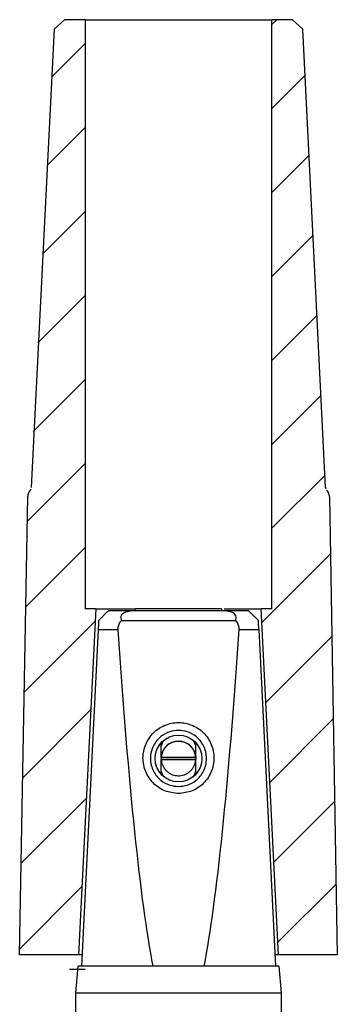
# Model space of a CAD drawing. Extents: x 0 to 7432618, y -40 to 5712028.
# Tile 159 of 165: x 7432601.986 to 7432602.482, y 5711653.195 to 5711654.731. Entities that reach past the tile are written whole.
import ezdxf

# ---------------------------------------------------------------- set-up
doc = ezdxf.new("R2010")
doc.units = 0
doc.header["$MEASUREMENT"] = 0
doc.linetypes.add('SLD-Durchgehend', pattern=[0])
for name, color, linetype in [('SCHRAFFUR', 1, 'SLD-Durchgehend'), ('SKIZZEN', 1, 'SLD-Durchgehend'), ('TANGENTIALE', 8, 'SLD-Durchgehend')]:
    doc.layers.add(name, color=color, linetype=linetype)
pattern_1 = [(45, (7432600.5584, 5711639.54366), (-0.0654809, 0.0654809), [])]

msp = doc.modelspace()

# ---------------------------------------------------------------- hatches: boundary and pattern name
at = {"layer": 'SCHRAFFUR'}
h = msp.add_hatch(dxfattribs=at)
h.set_pattern_fill('ANSI31', color=256, scale=0.029167, style=0)
h.set_pattern_definition(pattern_1)
edge = h.paths.add_edge_path(flags=0)
edge.add_line((7432602.0884, 5711653.8122), (7432602.1052, 5711653.8122))
edge.add_line((7432602.1052, 5711653.8122), (7432602.0782, 5711653.2726))
edge.add_line((7432602.0782, 5711653.2726), (7432601.9863, 5711653.2726))
edge.add_line((7432601.9863, 5711653.2726), (7432601.9988, 5711653.9874))
edge.add_arc((7432602.0134, 5711653.9872), 0.0146, 137.4695, 179, ccw=False)
edge.add_arc((7432601.9973, 5711654.0019), 0.00729, 317.4695, 357.1346)
edge.add_line((7432602.0045, 5711654.0016), (7432602.0403, 5711654.7163))
edge.add_line((7432602.0403, 5711654.7163), (7432602.0564, 5711654.7309))
edge.add_line((7432602.0564, 5711654.7309), (7432602.0884, 5711654.7309))
edge.add_line((7432602.0884, 5711654.7309), (7432602.0884, 5711653.8122))
h = msp.add_hatch(dxfattribs=at)
h.set_pattern_fill('ANSI31', color=256, scale=0.029167, style=0)
h.set_pattern_definition(pattern_1)
edge = h.paths.add_edge_path(flags=0)
edge.add_line((7432602.3633, 5711653.8122), (7432602.3801, 5711653.8122))
edge.add_line((7432602.3801, 5711653.8122), (7432602.3801, 5711654.7309))
edge.add_line((7432602.3801, 5711654.7309), (7432602.4121, 5711654.7309))
edge.add_line((7432602.4121, 5711654.7309), (7432602.4282, 5711654.7163))
edge.add_line((7432602.4282, 5711654.7163), (7432602.4639, 5711654.0016))
edge.add_arc((7432602.4712, 5711654.0019), 0.00729, 182.8654, 222.5305)
edge.add_arc((7432602.4551, 5711653.9872), 0.0146, 1, 42.5305, ccw=False)
edge.add_line((7432602.4697, 5711653.9874), (7432602.4821, 5711653.2726))
edge.add_line((7432602.4821, 5711653.2726), (7432602.3903, 5711653.2726))
edge.add_line((7432602.3903, 5711653.2726), (7432602.3633, 5711653.8122))

# ---------------------------------------------------------------- linework, layer by layer
for p, q in [((7432602.0564, 5711654.7309), (7432602.0403, 5711654.7163)), ((7432602.0884, 5711654.7309), (7432602.0564, 5711654.7309)), ((7432602.0884, 5711654.7309), (7432602.0884, 5711653.8122)), ((7432602.0884, 5711654.7309), (7432602.3801, 5711654.7309)), ((7432602.3801, 5711653.8122), (7432602.3801, 5711654.7309)), ((7432602.4121, 5711654.7309), (7432602.3801, 5711654.7309)), ((7432602.4282, 5711654.7163), (7432602.4121, 5711654.7309)), ((7432602.0403, 5711654.7163), (7432602.0045, 5711654.0016)), ((7432602.4639, 5711654.0016), (7432602.4282, 5711654.7163)), ((7432601.9863, 5711653.2726), (7432601.9988, 5711653.9874)), ((7432602.4697, 5711653.9874), (7432602.4821, 5711653.2726)), ((7432602.1052, 5711653.8122), (7432602.0782, 5711653.2726)), ((7432602.1052, 5711653.8122), (7432602.0884, 5711653.8122)), ((7432602.105, 5711653.8122), (7432602.1667, 5711653.8122)), ((7432602.1685, 5711653.8092), (7432602.1249, 5711653.8092)), ((7432602.1668, 5711653.8092), (7432602.1669, 5711653.8122)), ((7432602.3015, 5711653.8122), (7432602.1669, 5711653.8122)), ((7432602.3, 5711653.8092), (7432602.1685, 5711653.8092)), ((7432602.3436, 5711653.8092), (7432602.3, 5711653.8092)), ((7432602.3015, 5711653.8122), (7432602.3017, 5711653.8092)), ((7432602.3053, 5711653.8122), (7432602.3635, 5711653.8122)), ((7432602.3903, 5711653.2726), (7432602.3633, 5711653.8122)), ((7432602.3801, 5711653.8122), (7432602.3633, 5711653.8122)), ((7432602.1451, 5711653.7939), (7432602.3233, 5711653.7939)), ((7432602.1088, 5711653.7801), (7432602.0826, 5711653.2551)), ((7432602.3596, 5711653.7801), (7432602.3859, 5711653.2551)), ((7432602.2073, 5711653.5984), (7432602.2073, 5711653.6034)), ((7432602.2612, 5711653.5984), (7432602.2612, 5711653.6034)), ((7432602.2073, 5711653.5803), (7432602.2073, 5711653.5984)), ((7432602.2612, 5711653.5803), (7432602.2612, 5711653.5984)), ((7432602.2073, 5711653.5803), (7432602.2073, 5711653.5803)), ((7432602.2612, 5711653.5803), (7432602.2073, 5711653.5803)), ((7432602.2073, 5711653.5803), (7432602.2073, 5711653.5774)), ((7432602.2612, 5711653.5774), (7432602.2073, 5711653.5774)), ((7432602.2073, 5711653.5774), (7432602.2612, 5711653.5774)), ((7432602.2073, 5711653.5774), (7432602.2073, 5711653.5774)), ((7432602.2073, 5711653.5593), (7432602.2073, 5711653.5774)), ((7432602.2612, 5711653.5803), (7432602.2612, 5711653.5803)), ((7432602.2612, 5711653.5803), (7432602.2612, 5711653.5774)), ((7432602.2612, 5711653.5774), (7432602.2612, 5711653.5774)), ((7432602.2612, 5711653.5593), (7432602.2612, 5711653.5774)), ((7432602.2073, 5711653.5543), (7432602.2073, 5711653.5593)), ((7432602.2612, 5711653.5543), (7432602.2612, 5711653.5593)), ((7432602.0782, 5711653.2726), (7432601.9863, 5711653.2726)), ((7432602.0834, 5711653.2726), (7432602.0782, 5711653.2726)), ((7432602.3903, 5711653.2726), (7432602.385, 5711653.2726)), ((7432602.4821, 5711653.2726), (7432602.3903, 5711653.2726)), ((7432602.0738, 5711653.2134), (7432602.0775, 5711653.2551)), ((7432602.0826, 5711653.2551), (7432602.0775, 5711653.2551)), ((7432602.1946, 5711653.2551), (7432602.0826, 5711653.2551)), ((7432602.2739, 5711653.2551), (7432602.1946, 5711653.2551)), ((7432602.3859, 5711653.2551), (7432602.2739, 5711653.2551)), ((7432602.391, 5711653.2551), (7432602.3859, 5711653.2551)), ((7432602.391, 5711653.2551), (7432602.3946, 5711653.2134)), ((7432602.0738, 5711652.6353), (7432602.0738, 5711653.2134)), ((7432602.0738, 5711653.2134), (7432602.2342, 5711653.2134)), ((7432602.2342, 5711653.2134), (7432602.3946, 5711653.2134)), ((7432602.3946, 5711653.2134), (7432602.3946, 5711652.6353))]:
    msp.add_line(p, q)
msp.add_circle((7432602.2342, 5711653.5788), 0.0365)
for centre, radius, start, end in [((7432601.9973, 5711654.0019), 0.00729, 317.4695, 357.1346), ((7432602.4712, 5711654.0019), 0.00729, 182.8654, 222.5305), ((7432602.0134, 5711653.9872), 0.0146, 137.4695, 179), ((7432602.4551, 5711653.9872), 0.0146, 1, 42.5305)]:
    msp.add_arc(centre, radius, start, end)
at = {"extrusion": (0, 0, -1)}
for start_param, end_param in [(3.39747, 3.785094), (2.498092, 2.885715)]:
    msp.add_ellipse((7432602.2342, 5711656.2884), major_axis=(0, 3.1354), ratio=0.05, start_param=start_param, end_param=end_param, dxfattribs=at)
for points, knots in [([(7432602.1095, 5711653.7939), (7432602.1107, 5711653.7951), (7432602.1131, 5711653.7975), (7432602.1168, 5711653.8012), (7432602.1199, 5711653.8043), (7432602.1224, 5711653.8068), (7432602.1246, 5711653.809), (7432602.1247, 5711653.8091), (7432602.1249, 5711653.8092)], [0, 0, 0, 0, 0.134582, 0.270136, 0.399264, 0.509152, 0.680275, 1, 1, 1, 1]), ([(7432602.1685, 5711653.8092), (7432602.1661, 5711653.8092), (7432602.1624, 5711653.8091), (7432602.1575, 5711653.8085), (7432602.1535, 5711653.8077), (7432602.1501, 5711653.8065), (7432602.1476, 5711653.8049), (7432602.146, 5711653.8035), (7432602.1449, 5711653.802), (7432602.1441, 5711653.8), (7432602.1439, 5711653.7972), (7432602.1447, 5711653.795), (7432602.1451, 5711653.7939)], [0, 0, 0, 0, 0.18793, 0.28394, 0.38119, 0.509996, 0.574124, 0.640434, 0.699016, 0.759585, 0.870209, 1, 1, 1, 1]), ([(7432602.3233, 5711653.7939), (7432602.3238, 5711653.7951), (7432602.3247, 5711653.7975), (7432602.3242, 5711653.8012), (7432602.3219, 5711653.8043), (7432602.3178, 5711653.8068), (7432602.3105, 5711653.809), (7432602.3041, 5711653.8091), (7432602.3, 5711653.8092)], [0, 0, 0, 0, 0.134582, 0.270136, 0.399264, 0.509152, 0.680275, 1, 1, 1, 1]), ([(7432602.3436, 5711653.8092), (7432602.3436, 5711653.8092), (7432602.3437, 5711653.8091), (7432602.3443, 5711653.8085), (7432602.3451, 5711653.8077), (7432602.3464, 5711653.8065), (7432602.3479, 5711653.8049), (7432602.3493, 5711653.8035), (7432602.3508, 5711653.802), (7432602.3529, 5711653.8), (7432602.3557, 5711653.7972), (7432602.3578, 5711653.795), (7432602.359, 5711653.7939)], [0, 0, 0, 0, 0.18793, 0.28394, 0.38119, 0.509996, 0.574124, 0.640434, 0.699016, 0.759585, 0.870209, 1, 1, 1, 1]), ([(7432602.1095, 5711653.7939), (7432602.1095, 5711653.7935), (7432602.1094, 5711653.7923), (7432602.1093, 5711653.79), (7432602.1092, 5711653.7869), (7432602.109, 5711653.7836), (7432602.1089, 5711653.7812), (7432602.1088, 5711653.7801)], [0, 0, 0, 0, 0.09933, 0.317572, 0.541368, 0.766343, 1, 1, 1, 1]), ([(7432602.1402, 5711653.7801), (7432602.1402, 5711653.7812), (7432602.1401, 5711653.7834), (7432602.1409, 5711653.7866), (7432602.1422, 5711653.7897), (7432602.1437, 5711653.7921), (7432602.1447, 5711653.7934), (7432602.1451, 5711653.7939)], [0, 0, 0, 0, 0.217144, 0.442235, 0.659231, 0.882257, 1, 1, 1, 1]), ([(7432602.3233, 5711653.7939), (7432602.3237, 5711653.7935), (7432602.3247, 5711653.7923), (7432602.3262, 5711653.79), (7432602.3275, 5711653.7869), (7432602.3283, 5711653.7836), (7432602.3283, 5711653.7812), (7432602.3283, 5711653.7801)], [0, 0, 0, 0, 0.09933, 0.317572, 0.541368, 0.766343, 1, 1, 1, 1]), ([(7432602.3596, 5711653.7801), (7432602.3596, 5711653.7812), (7432602.3595, 5711653.7834), (7432602.3593, 5711653.7866), (7432602.3592, 5711653.7897), (7432602.359, 5711653.7921), (7432602.359, 5711653.7934), (7432602.359, 5711653.7939)], [0, 0, 0, 0, 0.217144, 0.442235, 0.659231, 0.882257, 1, 1, 1, 1]), ([(7432602.2342, 5711653.524), (7432602.2415, 5711653.5248), (7432602.256, 5711653.5266), (7432602.2745, 5711653.5393), (7432602.2867, 5711653.5577), (7432602.2911, 5711653.5794), (7432602.2867, 5711653.6011), (7432602.2745, 5711653.6196), (7432602.256, 5711653.6318), (7432602.2342, 5711653.6363), (7432602.2125, 5711653.6318), (7432602.194, 5711653.6196), (7432602.1818, 5711653.6011), (7432602.1773, 5711653.5794), (7432602.1818, 5711653.5577), (7432602.194, 5711653.5393), (7432602.2125, 5711653.5266), (7432602.227, 5711653.5248), (7432602.2342, 5711653.524)], [0, 0, 0, 0, 0.062464, 0.124949, 0.187464, 0.25, 0.312536, 0.375051, 0.437536, 0.5, 0.562464, 0.624949, 0.687464, 0.75, 0.812536, 0.875051, 0.937536, 1, 1, 1, 1]), ([(7432602.2342, 5711653.5351), (7432602.2297, 5711653.5355), (7432602.2198, 5711653.5364), (7432602.2083, 5711653.5429), (7432602.2001, 5711653.5509), (7432602.1949, 5711653.5589), (7432602.1913, 5711653.5684), (7432602.19, 5711653.5788), (7432602.1913, 5711653.5893), (7432602.1949, 5711653.5987), (7432602.2001, 5711653.6067), (7432602.2083, 5711653.6148), (7432602.2198, 5711653.621), (7432602.2342, 5711653.6233), (7432602.2487, 5711653.621), (7432602.2602, 5711653.6148), (7432602.2684, 5711653.6067), (7432602.2736, 5711653.5987), (7432602.2771, 5711653.5893), (7432602.2784, 5711653.5788), (7432602.2771, 5711653.5684), (7432602.2736, 5711653.5589), (7432602.2684, 5711653.5509), (7432602.2602, 5711653.5429), (7432602.2487, 5711653.5364), (7432602.2388, 5711653.5355), (7432602.2342, 5711653.5351)], [0, 0, 0, 0, 0.04961, 0.107684, 0.140052, 0.174562, 0.211211, 0.25, 0.288786, 0.325433, 0.359941, 0.392309, 0.450384, 0.5, 0.549605, 0.607676, 0.640046, 0.674556, 0.711208, 0.75, 0.788789, 0.825438, 0.859948, 0.892316, 0.95039, 1, 1, 1, 1]), ([(7432602.2073, 5711653.5803), (7432602.2074, 5711653.5818), (7432602.2077, 5711653.5847), (7432602.2091, 5711653.589), (7432602.2112, 5711653.5931), (7432602.2138, 5711653.5967), (7432602.2171, 5711653.5998), (7432602.2208, 5711653.6024), (7432602.2249, 5711653.6043), (7432602.2292, 5711653.6055), (7432602.2337, 5711653.6059), (7432602.2382, 5711653.6056), (7432602.2426, 5711653.6046), (7432602.2467, 5711653.6029), (7432602.2505, 5711653.6005), (7432602.2539, 5711653.5975), (7432602.2567, 5711653.594), (7432602.259, 5711653.5899), (7432602.2606, 5711653.5853), (7432602.261, 5711653.582), (7432602.2612, 5711653.5803)], [0, 0, 0, 0, 0.054814, 0.109628, 0.164441, 0.219255, 0.274069, 0.328883, 0.383697, 0.43851, 0.493324, 0.548138, 0.602952, 0.657766, 0.71258, 0.767393, 0.822207, 0.877021, 0.937434, 1, 1, 1, 1]), ([(7432602.2073, 5711653.5774), (7432602.2074, 5711653.5759), (7432602.2077, 5711653.5729), (7432602.2091, 5711653.5686), (7432602.2112, 5711653.5646), (7432602.2138, 5711653.561), (7432602.2171, 5711653.5578), (7432602.2208, 5711653.5553), (7432602.2249, 5711653.5534), (7432602.2292, 5711653.5522), (7432602.2337, 5711653.5517), (7432602.2382, 5711653.552), (7432602.2426, 5711653.553), (7432602.2467, 5711653.5548), (7432602.2505, 5711653.5572), (7432602.2539, 5711653.5602), (7432602.2567, 5711653.5637), (7432602.259, 5711653.5677), (7432602.2606, 5711653.5723), (7432602.261, 5711653.5757), (7432602.2612, 5711653.5774)], [0, 0, 0, 0, 0.0548138, 0.1096276, 0.1644414, 0.2192552, 0.274069, 0.3288828, 0.3836966, 0.4385105, 0.4933243, 0.5481381, 0.6029519, 0.6577657, 0.7125795, 0.7673933, 0.8222071, 0.8770209, 0.9374342, 1, 1, 1, 1])]:
    msp.add_open_spline(points, degree=3, knots=knots)
at = {"layer": 'SKIZZEN'}
msp.add_line((7432602.064, 5711653.2502), (7432602.0883, 5711653.2502), dxfattribs=at)
at = {"layer": 'TANGENTIALE'}
for p, q in [((7432602.1088, 5711653.7801), (7432602.1402, 5711653.7801)), ((7432602.3283, 5711653.7801), (7432602.3596, 5711653.7801))]:
    msp.add_line(p, q, dxfattribs=at)
at = {"layer": 'TANGENTIALE', "flags": 128}
for points in [[(7432602.2114, 5711653.6072), (7432602.2097, 5711653.6052), (7432602.2073, 5711653.5984)], [(7432602.2612, 5711653.5984), (7432602.2587, 5711653.6052), (7432602.2571, 5711653.6072)], [(7432602.2114, 5711653.5504), (7432602.2097, 5711653.5525), (7432602.2073, 5711653.5593)], [(7432602.2612, 5711653.5593), (7432602.2587, 5711653.5525), (7432602.2571, 5711653.5504)]]:
    msp.add_lwpolyline(points, dxfattribs=at)
at = {"layer": 'TANGENTIALE'}
msp.add_arc((7432602.2342, 5711653.5788), 0.027, 3.0986, 176.9014, dxfattribs=at)

doc.saveas('drawing.dxf')
